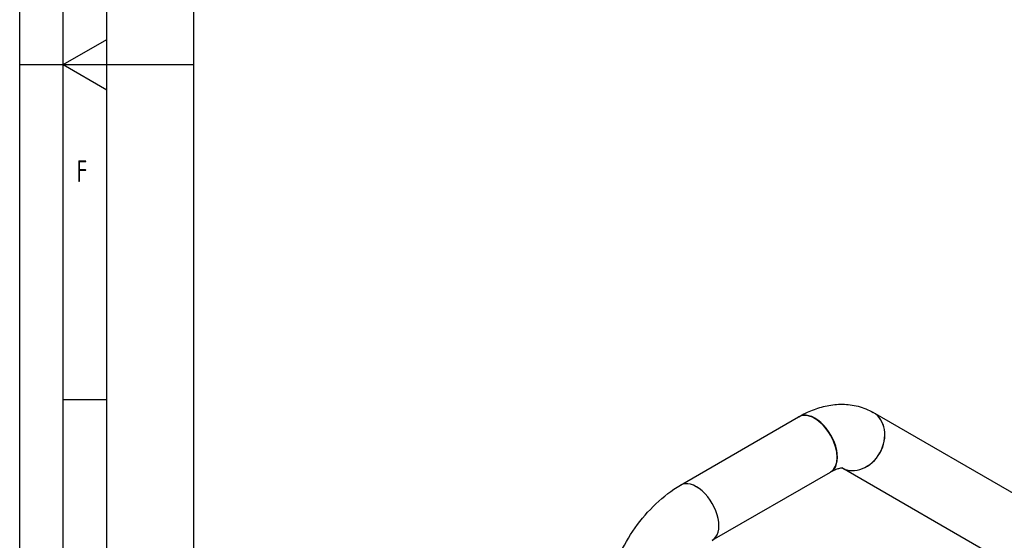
# Model space of a CAD drawing. Header units: millimetres. Extents: x 0 to 5940, y 0 to 4200.
# Tile 10 of 45: x 0 to 1131, y 939 to 1537. Entities that reach past the tile are written whole.
import ezdxf

# ---------------------------------------------------------------- set-up
doc = ezdxf.new("R2010")
doc.units = ezdxf.units.MM
doc.header["$LTSCALE"] = 50
doc.layers.get('0').update_dxf_attribs({"linetype": 'CONTINUOUS'})
doc.layers.add('02-LINIE-035', color=2, linetype='CONTINUOUS')
doc.layers.add('KSB-BLATTRAND', color=2, linetype='CONTINUOUS')
doc.styles.get("Standard").update_dxf_attribs({"font": 'ISOCP.SHX'})

# ---------------------------------------------------------------- blocks, each defined once
blk = doc.blocks.new('Rahmen_A2')
at = {"color": 1, "ltscale": 150}
for p, q in [((0, 0), (0, 420)), ((10, 10), (10, 410)), ((20, 10), (20, 297)), ((0, 148.5), (20, 148.5))]:
    blk.add_line(p, q, dxfattribs=at)
at = {"layer": 'KSB-BLATTRAND'}
for p, q in [((5, 5), (5, 415)), ((10, 110), (5, 110))]:
    blk.add_line(p, q, dxfattribs=at)
at = {"layer": 'KSB-BLATTRAND', "color": 3}
for q in [(10, 151.39), (10, 145.61)]:
    blk.add_line((5, 148.5), q, dxfattribs=at)
at = {"layer": 'KSB-BLATTRAND', "width": 0.75}
blk.add_text('F', height=2.5, dxfattribs=at).set_placement((6.56, 135))

msp = doc.modelspace()

# ---------------------------------------------------------------- linework, layer by layer
at = {"layer": '02-LINIE-035'}
for p, q in [((759.2, 1002), (895, 1080.4)), ((1167.9, 977.3), (980.7, 1085.4)), ((1131.3, 914), (944.6, 1021.8)), ((795.8, 938.6), (931.5, 1017))]:
    msp.add_line(p, q, dxfattribs=at)
for centre, major_axis, ratio, start_param, end_param in [((913.3, 1048.7), (-18.3, 31.7), 0.57735, 3.141593, 6.283185), ((913.7, 1049), (18.3, -31.7), 0.57735, 6.271431, 9.436532), ((962.3, 1053.8), (-18.3, -31.7), 0.816497, 0.023858, 3.141593), ((962.4, 1053.7), (18.3, 31.7), 0.816497, 3.162838, 6.284423), ((777.5, 970.3), (18.3, -31.7), 0.57735, 0, 3.141593), ((777.5, 970.3), (18.3, -31.7), 0.57735, 6.282567, 9.425397)]:
    msp.add_ellipse(centre, major_axis=major_axis, ratio=ratio, start_param=start_param, end_param=end_param, dxfattribs=at)
for points, knots in [([(895.4, 1080.6), (900.4, 1083.5), (905.6, 1086.1), (916.4, 1090.3), (922, 1092), (933.4, 1094.3), (939.3, 1095), (951.3, 1094.8), (957.4, 1094.1), (969.3, 1091), (975.2, 1088.6), (980.6, 1085.4)], [3.1415927, 3.1415927, 3.1415927, 3.1415927, 3.2986723, 3.2986723, 3.4557519, 3.4557519, 3.6128316, 3.6128316, 3.7699112, 3.7699112, 3.9269908, 3.9269908, 3.9269908, 3.9269908]), ([(932, 1017.3), (934.1, 1018.5), (936.1, 1019.5), (939.6, 1020.8), (941.1, 1021.3), (943.3, 1021.7), (944.1, 1021.8), (944.8, 1021.8), (944.9, 1021.7), (944.9, 1021.7)], [3.1415927, 3.1415927, 3.1415927, 3.1415927, 3.2986723, 3.2986723, 3.4557519, 3.4557519, 3.6128316, 3.6128316, 3.7211085, 3.7211085, 3.7211085, 3.7211085]), ([(672.1, 851.2), (672.1, 862.8), (673.7, 874.6), (679.3, 897.9), (683.4, 909.6), (693.8, 932), (700, 942.8), (714.3, 963), (722.3, 972.3), (739.7, 988.9), (749.1, 996.2), (759.2, 1002)], [3.141593, 3.141593, 3.141593, 3.141593, 3.455752, 3.455752, 3.769911, 3.769911, 4.08407, 4.08407, 4.39823, 4.39823, 4.712389, 4.712389, 4.712389, 4.712389])]:
    msp.add_open_spline(points, degree=3, knots=knots, dxfattribs=at)

# ---------------------------------------------------------------- block references
at = {"layer": 'KSB-BLATTRAND', "xscale": 10, "yscale": 10, "zscale": 10}
msp.add_blockref('Rahmen_A2', (0, 0), dxfattribs=at)

doc.saveas('drawing.dxf')
